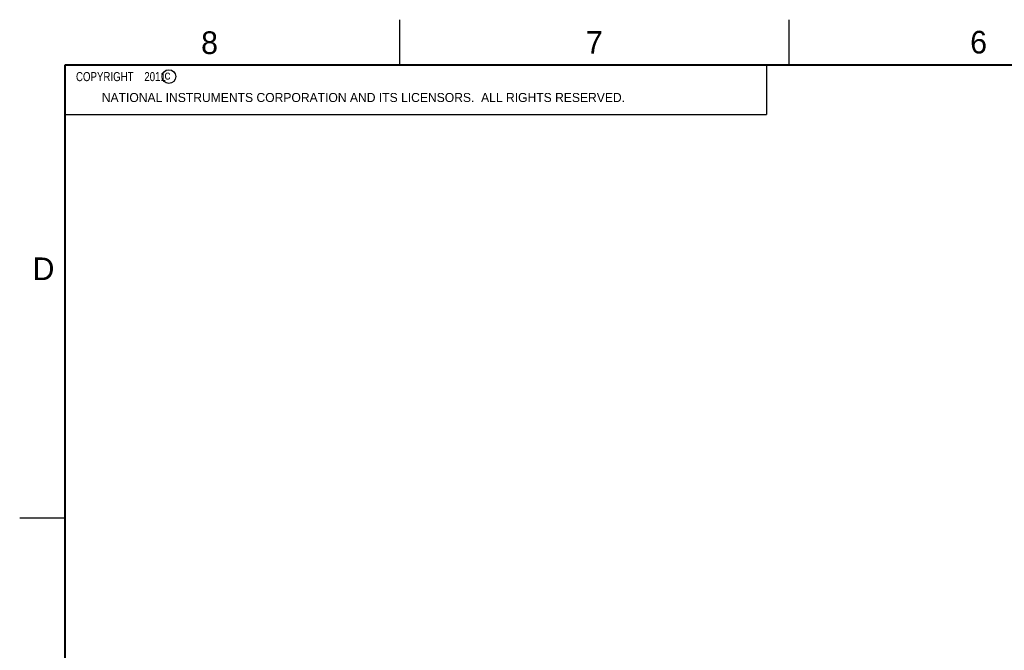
# Model space of a CAD drawing. Header units: inches. Extents: x 0 to 34, y 0 to 22.
# Tile 12 of 47: x 0 to 10.9, y 15 to 22. Entities that reach past the tile are written whole.
import ezdxf

# ---------------------------------------------------------------- set-up
doc = ezdxf.new("R2010")
doc.units = ezdxf.units.IN
doc.header["$LTSCALE"] = 1.87
doc.header["$MEASUREMENT"] = 0
doc.layers.get('0').update_dxf_attribs({"linetype": 'CONTINUOUS'})
doc.layers.add('NOTE', color=7, linetype='CONTINUOUS')
doc.styles.get("Standard").update_dxf_attribs({"font": 'txt', "width": 0.8})
doc.styles.add('TEXTSTYLE_2', font='txt')

msp = doc.modelspace()

# ---------------------------------------------------------------- linework, layer by layer
at = {"color": 2, "linetype": 'CONTINUOUS'}
for p, q in [((4.2, 21.5), (4.2, 22)), ((8.5, 21.5), (8.5, 22)), ((0.5, 21.5), (8.25, 21.5)), ((0.5, 21.5), (0.5, 20.9531)), ((8.25, 21.5), (8.25, 20.9531)), ((0.5, 20.9531), (8.25, 20.9531)), ((0, 16.5), (0.5, 16.5))]:
    msp.add_line(p, q, dxfattribs=at)
at = {"color": 7, "linetype": 'CONTINUOUS', "const_width": 0.02}
for points in [[(0.5, 21.5), (0.5, 0.5)], [(33.5, 21.5), (0.5, 21.5)]]:
    msp.add_lwpolyline(points, dxfattribs=at)
at = {"color": 2, "linetype": 'CONTINUOUS'}
msp.add_circle((1.6484, 21.3727), 0.0754, dxfattribs=at)

# ---------------------------------------------------------------- texts
at = {"color": 2, "linetype": 'CONTINUOUS', "attachment_point": 1, "line_spacing_factor": 0.9, "style": 'TEXTSTYLE_2'}
for s, insert, char_height, width in [('8', (2.0046, 21.8713), 0.25, 0.25), ('7', (6.2556, 21.8743), 0.25, 0.25), ('6', (10.5012, 21.8772), 0.25, 0.25), ('c', (1.599, 21.4388), 0.1, 0.1), ('NATIONAL INSTRUMENTS CORPORATION AND ITS LICENSORS.  ALL RIGHTS RESERVED.', (0.9071, 21.1911), 0.1, 7.3), ('D', (0.1424, 19.375), 0.25, 0.25)]:
    msp.add_mtext(s, dxfattribs=dict(at, insert=insert, char_height=char_height, width=width))
at = {"layer": 'NOTE', "color": 2, "linetype": 'CONTINUOUS', "insert": (0.5625, 21.4219), "char_height": 0.1, "width": 1.52, "attachment_point": 1, "line_spacing_factor": 0.9}
msp.add_mtext('  COPYRIGHT    2011', dxfattribs=at)

doc.saveas('drawing.dxf')
